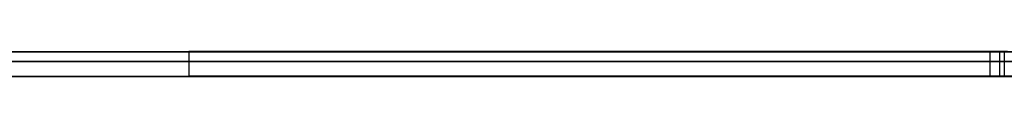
# Model space of a CAD drawing. Extents: x -2.05 to 2.05, y 0 to 2.3.
# Tile 57 of 74: x 1.385717 to 1.405708, y 2.219499 to 2.22. Entities that reach past the tile are written whole.
import ezdxf

# ---------------------------------------------------------------- set-up
doc = ezdxf.new("R2010")
doc.units = 0
doc.layers.get('0').update_dxf_attribs({"linetype": 'CONTINUOUS'})

# ---------------------------------------------------------------- blocks, each defined once
blk = doc.blocks.new('*U1')
at = {"extrusion": (0, 1, 0)}
for p, q in [((1.978, 2.219999, -0.83), (-1.978, 2.219999, -0.83)), ((-1.978, 2.219999, 0.83), (1.978, 2.219999, 0.83)), ((0.708, 2.219999, -0.705), (1.628, 2.219999, -0.705)), ((1.628, 2.219999, -0.405), (0.708, 2.219999, -0.405)), ((1.628, 2.219799, -0.705), (0.708, 2.219799, -0.705)), ((0.708, 2.219799, -0.405), (1.628, 2.219799, -0.405)), ((1.379051, 2.219799, -0.511399), (1.426071, 2.219799, -0.611024)), ((1.428912, 2.219799, -0.590354), (1.382283, 2.219799, -0.491024)), ((1.426071, 2.219499, -0.611024), (1.379051, 2.219499, -0.511399)), ((1.382283, 2.219499, -0.491024), (1.428912, 2.219499, -0.590354))]:
    blk.add_line(p, q, dxfattribs=at)
for p, q in [((1.978, 2.219999, -0.83), (-1.978, 2.219999, -0.83)), ((0.708, 2.219999, -0.705), (1.628, 2.219999, -0.705)), ((1.389151, 2.219999, -0.261003), (1.389151, 2.219499, -0.261003)), ((1.389151, 2.219999, -0.261003), (1.389151, 2.219499, -0.261003)), ((1.405412, 2.219999, -0.30724), (1.405412, 2.219499, -0.30724)), ((1.405412, 2.219999, -0.30724), (1.405412, 2.219499, -0.30724)), ((1.405608, 2.219999, -0.214179), (1.405608, 2.219499, -0.214179)), ((1.405608, 2.219999, -0.214179), (1.405608, 2.219499, -0.214179)), ((1.405706, 2.219999, -0.261003), (1.405706, 2.219499, -0.261003)), ((1.405706, 2.219999, -0.261003), (1.405706, 2.219499, -0.261003)), ((1.628, 2.219799, -0.705), (0.708, 2.219799, -0.705))]:
    blk.add_line(p, q)
at = {"extrusion": (0, 0, -1)}
for p, q in [((-1.978, 2.219999, 0.83), (1.978, 2.219999, 0.83)), ((1.628, 2.219999, -0.405), (0.708, 2.219999, -0.405)), ((0.708, 2.219799, -0.405), (1.628, 2.219799, -0.405))]:
    blk.add_line(p, q, dxfattribs=at)
at = {"extrusion": (0.904334, 0, 0.426825)}
for p, q in [((1.379051, 2.219799, -0.511399), (1.426071, 2.219799, -0.611024)), ((1.426071, 2.219499, -0.611024), (1.379051, 2.219499, -0.511399))]:
    blk.add_line(p, q, dxfattribs=at)
at = {"extrusion": (-0.905223, 0, -0.424937)}
for p, q in [((1.428912, 2.219799, -0.590354), (1.382283, 2.219799, -0.491024)), ((1.382283, 2.219499, -0.491024), (1.428912, 2.219499, -0.590354))]:
    blk.add_line(p, q, dxfattribs=at)
for points in [[(1.38915, 2.22, -0.261003), (1.38915, 2.22, -0.261315), (1.38915, 2.22, -0.261625), (1.38915, 2.22, -0.261935), (1.38916, 2.22, -0.262245), (1.38916, 2.22, -0.262553), (1.38917, 2.22, -0.262861), (1.38917, 2.22, -0.263168), (1.38918, 2.22, -0.263475), (1.38919, 2.22, -0.263781), (1.3892, 2.22, -0.264086), (1.38921, 2.22, -0.26439), (1.38922, 2.22, -0.264694), (1.38923, 2.22, -0.264997), (1.38924, 2.22, -0.265299), (1.38925, 2.22, -0.265601), (1.38927, 2.22, -0.265902), (1.38928, 2.22, -0.266202), (1.3893, 2.22, -0.266501), (1.38932, 2.22, -0.2668), (1.38934, 2.22, -0.267098), (1.38935, 2.22, -0.267395), (1.38937, 2.22, -0.267692), (1.38939, 2.22, -0.267988), (1.38942, 2.22, -0.268283), (1.38944, 2.22, -0.268577), (1.38946, 2.22, -0.268871), (1.38949, 2.22, -0.269164), (1.38951, 2.22, -0.269456), (1.38954, 2.22, -0.269748), (1.38957, 2.22, -0.270039), (1.38959, 2.22, -0.270329), (1.38962, 2.22, -0.270619), (1.38965, 2.22, -0.270907), (1.38968, 2.22, -0.271195), (1.38972, 2.22, -0.271483), (1.38975, 2.22, -0.271769), (1.38978, 2.22, -0.272055), (1.38982, 2.22, -0.272341), (1.38985, 2.22, -0.272625), (1.38989, 2.22, -0.272909), (1.38993, 2.22, -0.273192), (1.38997, 2.22, -0.273475), (1.39, 2.22, -0.273756), (1.39004, 2.22, -0.274037), (1.39009, 2.22, -0.274318), (1.39013, 2.22, -0.274597), (1.39017, 2.22, -0.274876), (1.39021, 2.22, -0.275154), (1.39026, 2.22, -0.275432), (1.39031, 2.22, -0.275708), (1.39035, 2.22, -0.275984), (1.3904, 2.22, -0.27626), (1.39045, 2.22, -0.276534), (1.3905, 2.22, -0.276808), (1.39055, 2.22, -0.277081), (1.3906, 2.22, -0.277354), (1.39065, 2.22, -0.277626), (1.3907, 2.22, -0.277897), (1.39076, 2.22, -0.278167), (1.39081, 2.22, -0.278437), (1.39087, 2.22, -0.278706), (1.39093, 2.22, -0.278974), (1.39098, 2.22, -0.279241), (1.39104, 2.22, -0.279508), (1.3911, 2.22, -0.279774), (1.39116, 2.22, -0.28004), (1.39122, 2.22, -0.280304), (1.39129, 2.22, -0.280568), (1.39135, 2.22, -0.280832), (1.39141, 2.22, -0.281094), (1.39148, 2.22, -0.281356), (1.39154, 2.22, -0.281617), (1.39161, 2.22, -0.281878), (1.39168, 2.22, -0.282137), (1.39175, 2.22, -0.282396), (1.39182, 2.22, -0.282655), (1.39189, 2.22, -0.282912), (1.39196, 2.22, -0.283169), (1.39203, 2.22, -0.283425), (1.39211, 2.22, -0.283681), (1.39218, 2.22, -0.283936), (1.39226, 2.22, -0.28419), (1.39233, 2.22, -0.284443), (1.39241, 2.22, -0.284696), (1.39249, 2.22, -0.284948), (1.39257, 2.22, -0.285199), (1.39265, 2.22, -0.285449), (1.39273, 2.22, -0.285699), (1.39281, 2.22, -0.285948), (1.39289, 2.22, -0.286197), (1.39298, 2.22, -0.286444), (1.39306, 2.22, -0.286691), (1.39315, 2.22, -0.286937), (1.39323, 2.22, -0.287183), (1.39332, 2.22, -0.287428), (1.39341, 2.22, -0.287672), (1.3935, 2.22, -0.287915), (1.39359, 2.22, -0.288158), (1.39368, 2.22, -0.2884), (1.39377, 2.22, -0.288641), (1.39386, 2.22, -0.288881), (1.39395, 2.22, -0.28912), (1.39405, 2.22, -0.289359), (1.39414, 2.22, -0.289596), (1.39424, 2.22, -0.289833), (1.39433, 2.22, -0.29007), (1.39443, 2.22, -0.290305), (1.39453, 2.22, -0.290539), (1.39463, 2.22, -0.290773), (1.39473, 2.22, -0.291006), (1.39483, 2.22, -0.291238), (1.39493, 2.22, -0.29147), (1.39503, 2.22, -0.291701), (1.39513, 2.22, -0.29193), (1.39523, 2.22, -0.292159), (1.39534, 2.22, -0.292388), (1.39544, 2.22, -0.292615), (1.39555, 2.22, -0.292842), (1.39566, 2.22, -0.293068), (1.39576, 2.22, -0.293293), (1.39587, 2.22, -0.293517), (1.39598, 2.22, -0.29374), (1.39609, 2.22, -0.293963), (1.3962, 2.22, -0.294185), (1.39631, 2.22, -0.294406), (1.39642, 2.22, -0.294626), (1.39654, 2.22, -0.294846), (1.39665, 2.22, -0.295064), (1.39676, 2.22, -0.295282), (1.39688, 2.22, -0.295499), (1.397, 2.22, -0.295716), (1.39711, 2.22, -0.295931), (1.39723, 2.22, -0.296146), (1.39735, 2.22, -0.29636), (1.39747, 2.22, -0.296573), (1.39759, 2.22, -0.296785), (1.39771, 2.22, -0.296997), (1.39783, 2.22, -0.297208), (1.39795, 2.22, -0.297418), (1.39808, 2.22, -0.297627), (1.3982, 2.22, -0.297835), (1.39832, 2.22, -0.298043), (1.39845, 2.22, -0.298249), (1.39858, 2.22, -0.298455), (1.3987, 2.22, -0.298661), (1.39883, 2.22, -0.298865), (1.39896, 2.22, -0.299069), (1.39909, 2.22, -0.299271), (1.39922, 2.22, -0.299473), (1.39935, 2.22, -0.299675), (1.39948, 2.22, -0.299875), (1.39962, 2.22, -0.300075), (1.39975, 2.22, -0.300273), (1.39988, 2.22, -0.300471), (1.40002, 2.22, -0.300669), (1.40015, 2.22, -0.300865), (1.40029, 2.22, -0.301061), (1.40043, 2.22, -0.301256), (1.40057, 2.22, -0.30145), (1.40071, 2.22, -0.301643), (1.40085, 2.22, -0.301835), (1.40099, 2.22, -0.302027), (1.40113, 2.22, -0.302218), (1.40127, 2.22, -0.302408), (1.40141, 2.22, -0.302597), (1.40156, 2.22, -0.302786), (1.4017, 2.22, -0.302974), (1.40185, 2.22, -0.30316), (1.40199, 2.22, -0.303347), (1.40214, 2.22, -0.303532), (1.40229, 2.22, -0.303716), (1.40244, 2.22, -0.3039), (1.40259, 2.22, -0.304083), (1.40274, 2.22, -0.304265), (1.40289, 2.22, -0.304446), (1.40304, 2.22, -0.304627), (1.40319, 2.22, -0.304807), (1.40335, 2.22, -0.304986), (1.4035, 2.22, -0.305164), (1.40365, 2.22, -0.305341), (1.40381, 2.22, -0.305518), (1.40397, 2.22, -0.305694), (1.40412, 2.22, -0.305869), (1.40428, 2.22, -0.306043), (1.40444, 2.22, -0.306216), (1.4046, 2.22, -0.306389), (1.40476, 2.22, -0.306561), (1.40492, 2.22, -0.306732), (1.40509, 2.22, -0.306902), (1.40525, 2.22, -0.307071), (1.40541, 2.22, -0.30724)], [(1.40561, 2.22, -0.214179), (1.40545, 2.22, -0.214339), (1.40529, 2.22, -0.2145), (1.40512, 2.22, -0.214663), (1.40497, 2.22, -0.214826), (1.40481, 2.22, -0.21499), (1.40465, 2.22, -0.215155), (1.40449, 2.22, -0.215321), (1.40433, 2.22, -0.215488), (1.40418, 2.22, -0.215656), (1.40402, 2.22, -0.215824), (1.40387, 2.22, -0.215994), (1.40372, 2.22, -0.216164), (1.40356, 2.22, -0.216336), (1.40341, 2.22, -0.216508), (1.40326, 2.22, -0.216682), (1.40311, 2.22, -0.216856), (1.40296, 2.22, -0.217031), (1.40281, 2.22, -0.217207), (1.40266, 2.22, -0.217384), (1.40251, 2.22, -0.217561), (1.40237, 2.22, -0.21774), (1.40222, 2.22, -0.21792), (1.40208, 2.22, -0.2181), (1.40193, 2.22, -0.218282), (1.40179, 2.22, -0.218464), (1.40164, 2.22, -0.218648), (1.4015, 2.22, -0.218832), (1.40136, 2.22, -0.219017), (1.40122, 2.22, -0.219203), (1.40108, 2.22, -0.21939), (1.40094, 2.22, -0.219578), (1.4008, 2.22, -0.219767), (1.40066, 2.22, -0.219956), (1.40053, 2.22, -0.220147), (1.40039, 2.22, -0.220338), (1.40025, 2.22, -0.220531), (1.40012, 2.22, -0.220724), (1.39998, 2.22, -0.220918), (1.39985, 2.22, -0.221114), (1.39972, 2.22, -0.22131), (1.39959, 2.22, -0.221507), (1.39945, 2.22, -0.221705), (1.39932, 2.22, -0.221903), (1.39919, 2.22, -0.222103), (1.39907, 2.22, -0.222304), (1.39894, 2.22, -0.222505), (1.39881, 2.22, -0.222708), (1.39868, 2.22, -0.222911), (1.39856, 2.22, -0.223115), (1.39843, 2.22, -0.223321), (1.39831, 2.22, -0.223527), (1.39818, 2.22, -0.223734), (1.39806, 2.22, -0.223942), (1.39794, 2.22, -0.224151), (1.39781, 2.22, -0.22436), (1.39769, 2.22, -0.224571), (1.39757, 2.22, -0.224783), (1.39745, 2.22, -0.224995), (1.39734, 2.22, -0.225209), (1.39722, 2.22, -0.225423), (1.3971, 2.22, -0.225638), (1.39698, 2.22, -0.225854), (1.39687, 2.22, -0.226071), (1.39675, 2.22, -0.226289), (1.39664, 2.22, -0.226508), (1.39653, 2.22, -0.226728), (1.39641, 2.22, -0.226949), (1.3963, 2.22, -0.22717), (1.39619, 2.22, -0.227393), (1.39608, 2.22, -0.227617), (1.39597, 2.22, -0.227841), (1.39586, 2.22, -0.228066), (1.39575, 2.22, -0.228292), (1.39564, 2.22, -0.22852), (1.39554, 2.22, -0.228748), (1.39543, 2.22, -0.228977), (1.39533, 2.22, -0.229206), (1.39522, 2.22, -0.229437), (1.39512, 2.22, -0.229669), (1.39501, 2.22, -0.229901), (1.39491, 2.22, -0.230135), (1.39481, 2.22, -0.230369), (1.39471, 2.22, -0.230605), (1.39461, 2.22, -0.230841), (1.39451, 2.22, -0.231078), (1.39441, 2.22, -0.231316), (1.39431, 2.22, -0.231555), (1.39422, 2.22, -0.231795), (1.39412, 2.22, -0.232036), (1.39402, 2.22, -0.232278), (1.39393, 2.22, -0.23252), (1.39383, 2.22, -0.232764), (1.39374, 2.22, -0.233008), (1.39365, 2.22, -0.233254), (1.39356, 2.22, -0.2335), (1.39346, 2.22, -0.233747), (1.39337, 2.22, -0.233995), (1.39328, 2.22, -0.234244), (1.3932, 2.22, -0.234494), (1.39311, 2.22, -0.234744), (1.39302, 2.22, -0.234996), (1.39294, 2.22, -0.235248), (1.39285, 2.22, -0.235501), (1.39277, 2.22, -0.235755), (1.39269, 2.22, -0.236009), (1.3926, 2.22, -0.236265), (1.39252, 2.22, -0.236521), (1.39244, 2.22, -0.236778), (1.39236, 2.22, -0.237036), (1.39229, 2.22, -0.237295), (1.39221, 2.22, -0.237554), (1.39213, 2.22, -0.237815), (1.39206, 2.22, -0.238076), (1.39198, 2.22, -0.238338), (1.39191, 2.22, -0.238601), (1.39184, 2.22, -0.238865), (1.39177, 2.22, -0.23913), (1.3917, 2.22, -0.239395), (1.39163, 2.22, -0.239661), (1.39156, 2.22, -0.239928), (1.39149, 2.22, -0.240196), (1.39143, 2.22, -0.240465), (1.39136, 2.22, -0.240734), (1.3913, 2.22, -0.241005), (1.39123, 2.22, -0.241276), (1.39117, 2.22, -0.241548), (1.39111, 2.22, -0.241821), (1.39105, 2.22, -0.242094), (1.39099, 2.22, -0.242369), (1.39093, 2.22, -0.242644), (1.39087, 2.22, -0.24292), (1.39081, 2.22, -0.243197), (1.39076, 2.22, -0.243475), (1.3907, 2.22, -0.243754), (1.39065, 2.22, -0.244033), (1.3906, 2.22, -0.244314), (1.39054, 2.22, -0.244595), (1.39049, 2.22, -0.244877), (1.39044, 2.22, -0.245159), (1.39039, 2.22, -0.245443), (1.39035, 2.22, -0.245727), (1.3903, 2.22, -0.246013), (1.39025, 2.22, -0.246299), (1.39021, 2.22, -0.246586), (1.39016, 2.22, -0.246873), (1.39012, 2.22, -0.247162), (1.39008, 2.22, -0.247451), (1.39003, 2.22, -0.247742), (1.38999, 2.22, -0.248033), (1.38995, 2.22, -0.248324), (1.38992, 2.22, -0.248617), (1.38988, 2.22, -0.248911), (1.38984, 2.22, -0.249205), (1.38981, 2.22, -0.2495), (1.38977, 2.22, -0.249796), (1.38974, 2.22, -0.250093), (1.3897, 2.22, -0.250391), (1.38967, 2.22, -0.250689), (1.38964, 2.22, -0.250988), (1.38961, 2.22, -0.251289), (1.38958, 2.22, -0.25159), (1.38955, 2.22, -0.251891), (1.38953, 2.22, -0.252194), (1.3895, 2.22, -0.252497), (1.38947, 2.22, -0.252802), (1.38945, 2.22, -0.253107), (1.38943, 2.22, -0.253413), (1.3894, 2.22, -0.253719), (1.38938, 2.22, -0.254027), (1.38936, 2.22, -0.254335), (1.38934, 2.22, -0.254645), (1.38932, 2.22, -0.254955), (1.38931, 2.22, -0.255266), (1.38929, 2.22, -0.255577), (1.38927, 2.22, -0.25589), (1.38926, 2.22, -0.256203), (1.38924, 2.22, -0.256517), (1.38923, 2.22, -0.256832), (1.38922, 2.22, -0.257148), (1.38921, 2.22, -0.257465), (1.3892, 2.22, -0.257783), (1.38919, 2.22, -0.258101), (1.38918, 2.22, -0.25842), (1.38917, 2.22, -0.25874), (1.38917, 2.22, -0.259061), (1.38916, 2.22, -0.259382), (1.38916, 2.22, -0.259705), (1.38915, 2.22, -0.260028), (1.38915, 2.22, -0.260352), (1.38915, 2.22, -0.260677), (1.38915, 2.22, -0.261003)], [(1.40561, 2.22, -0.214179), (1.40545, 2.22, -0.214339), (1.40529, 2.22, -0.2145), (1.40512, 2.22, -0.214663), (1.40497, 2.22, -0.214826), (1.40481, 2.22, -0.21499), (1.40465, 2.22, -0.215155), (1.40449, 2.22, -0.215321), (1.40433, 2.22, -0.215488), (1.40418, 2.22, -0.215656), (1.40402, 2.22, -0.215824), (1.40387, 2.22, -0.215994), (1.40372, 2.22, -0.216164), (1.40356, 2.22, -0.216336), (1.40341, 2.22, -0.216508), (1.40326, 2.22, -0.216682), (1.40311, 2.22, -0.216856), (1.40296, 2.22, -0.217031), (1.40281, 2.22, -0.217207), (1.40266, 2.22, -0.217384), (1.40251, 2.22, -0.217561), (1.40237, 2.22, -0.21774), (1.40222, 2.22, -0.21792), (1.40208, 2.22, -0.2181), (1.40193, 2.22, -0.218282), (1.40179, 2.22, -0.218464), (1.40164, 2.22, -0.218648), (1.4015, 2.22, -0.218832), (1.40136, 2.22, -0.219017), (1.40122, 2.22, -0.219203), (1.40108, 2.22, -0.21939), (1.40094, 2.22, -0.219578), (1.4008, 2.22, -0.219767), (1.40066, 2.22, -0.219956), (1.40053, 2.22, -0.220147), (1.40039, 2.22, -0.220338), (1.40025, 2.22, -0.220531), (1.40012, 2.22, -0.220724), (1.39998, 2.22, -0.220918), (1.39985, 2.22, -0.221114), (1.39972, 2.22, -0.22131), (1.39959, 2.22, -0.221507), (1.39945, 2.22, -0.221705), (1.39932, 2.22, -0.221903), (1.39919, 2.22, -0.222103), (1.39907, 2.22, -0.222304), (1.39894, 2.22, -0.222505), (1.39881, 2.22, -0.222708), (1.39868, 2.22, -0.222911), (1.39856, 2.22, -0.223115), (1.39843, 2.22, -0.223321), (1.39831, 2.22, -0.223527), (1.39818, 2.22, -0.223734), (1.39806, 2.22, -0.223942), (1.39794, 2.22, -0.224151), (1.39781, 2.22, -0.22436), (1.39769, 2.22, -0.224571), (1.39757, 2.22, -0.224783), (1.39745, 2.22, -0.224995), (1.39734, 2.22, -0.225209), (1.39722, 2.22, -0.225423), (1.3971, 2.22, -0.225638), (1.39698, 2.22, -0.225854), (1.39687, 2.22, -0.226071), (1.39675, 2.22, -0.226289), (1.39664, 2.22, -0.226508), (1.39653, 2.22, -0.226728), (1.39641, 2.22, -0.226949), (1.3963, 2.22, -0.22717), (1.39619, 2.22, -0.227393), (1.39608, 2.22, -0.227617), (1.39597, 2.22, -0.227841), (1.39586, 2.22, -0.228066), (1.39575, 2.22, -0.228292), (1.39564, 2.22, -0.22852), (1.39554, 2.22, -0.228748), (1.39543, 2.22, -0.228977), (1.39533, 2.22, -0.229206), (1.39522, 2.22, -0.229437), (1.39512, 2.22, -0.229669), (1.39501, 2.22, -0.229901), (1.39491, 2.22, -0.230135), (1.39481, 2.22, -0.230369), (1.39471, 2.22, -0.230605), (1.39461, 2.22, -0.230841), (1.39451, 2.22, -0.231078), (1.39441, 2.22, -0.231316), (1.39431, 2.22, -0.231555), (1.39422, 2.22, -0.231795), (1.39412, 2.22, -0.232036), (1.39402, 2.22, -0.232278), (1.39393, 2.22, -0.23252), (1.39383, 2.22, -0.232764), (1.39374, 2.22, -0.233008), (1.39365, 2.22, -0.233254), (1.39356, 2.22, -0.2335), (1.39346, 2.22, -0.233747), (1.39337, 2.22, -0.233995), (1.39328, 2.22, -0.234244), (1.3932, 2.22, -0.234494), (1.39311, 2.22, -0.234744), (1.39302, 2.22, -0.234996), (1.39294, 2.22, -0.235248), (1.39285, 2.22, -0.235501), (1.39277, 2.22, -0.235755), (1.39269, 2.22, -0.236009), (1.3926, 2.22, -0.236265), (1.39252, 2.22, -0.236521), (1.39244, 2.22, -0.236778), (1.39236, 2.22, -0.237036), (1.39229, 2.22, -0.237295), (1.39221, 2.22, -0.237554), (1.39213, 2.22, -0.237815), (1.39206, 2.22, -0.238076), (1.39198, 2.22, -0.238338), (1.39191, 2.22, -0.238601), (1.39184, 2.22, -0.238865), (1.39177, 2.22, -0.23913), (1.3917, 2.22, -0.239395), (1.39163, 2.22, -0.239661), (1.39156, 2.22, -0.239928), (1.39149, 2.22, -0.240196), (1.39143, 2.22, -0.240465), (1.39136, 2.22, -0.240734), (1.3913, 2.22, -0.241005), (1.39123, 2.22, -0.241276), (1.39117, 2.22, -0.241548), (1.39111, 2.22, -0.241821), (1.39105, 2.22, -0.242094), (1.39099, 2.22, -0.242369), (1.39093, 2.22, -0.242644), (1.39087, 2.22, -0.24292), (1.39081, 2.22, -0.243197), (1.39076, 2.22, -0.243475), (1.3907, 2.22, -0.243754), (1.39065, 2.22, -0.244033), (1.3906, 2.22, -0.244314), (1.39054, 2.22, -0.244595), (1.39049, 2.22, -0.244877), (1.39044, 2.22, -0.245159), (1.39039, 2.22, -0.245443), (1.39035, 2.22, -0.245727), (1.3903, 2.22, -0.246013), (1.39025, 2.22, -0.246299), (1.39021, 2.22, -0.246586), (1.39016, 2.22, -0.246873), (1.39012, 2.22, -0.247162), (1.39008, 2.22, -0.247451), (1.39003, 2.22, -0.247742), (1.38999, 2.22, -0.248033), (1.38995, 2.22, -0.248324), (1.38992, 2.22, -0.248617), (1.38988, 2.22, -0.248911), (1.38984, 2.22, -0.249205), (1.38981, 2.22, -0.2495), (1.38977, 2.22, -0.249796), (1.38974, 2.22, -0.250093), (1.3897, 2.22, -0.250391), (1.38967, 2.22, -0.250689), (1.38964, 2.22, -0.250988), (1.38961, 2.22, -0.251289), (1.38958, 2.22, -0.25159), (1.38955, 2.22, -0.251891), (1.38953, 2.22, -0.252194), (1.3895, 2.22, -0.252497), (1.38947, 2.22, -0.252802), (1.38945, 2.22, -0.253107), (1.38943, 2.22, -0.253413), (1.3894, 2.22, -0.253719), (1.38938, 2.22, -0.254027), (1.38936, 2.22, -0.254335), (1.38934, 2.22, -0.254645), (1.38932, 2.22, -0.254955), (1.38931, 2.22, -0.255266), (1.38929, 2.22, -0.255577), (1.38927, 2.22, -0.25589), (1.38926, 2.22, -0.256203), (1.38924, 2.22, -0.256517), (1.38923, 2.22, -0.256832), (1.38922, 2.22, -0.257148), (1.38921, 2.22, -0.257465), (1.3892, 2.22, -0.257783), (1.38919, 2.22, -0.258101), (1.38918, 2.22, -0.25842), (1.38917, 2.22, -0.25874), (1.38917, 2.22, -0.259061), (1.38916, 2.22, -0.259382), (1.38916, 2.22, -0.259705), (1.38915, 2.22, -0.260028), (1.38915, 2.22, -0.260352), (1.38915, 2.22, -0.260677), (1.38915, 2.22, -0.261003)], [(1.38915, 2.22, -0.261003), (1.38915, 2.22, -0.261315), (1.38915, 2.22, -0.261625), (1.38915, 2.22, -0.261935), (1.38916, 2.22, -0.262245), (1.38916, 2.22, -0.262553), (1.38917, 2.22, -0.262861), (1.38917, 2.22, -0.263168), (1.38918, 2.22, -0.263475), (1.38919, 2.22, -0.263781), (1.3892, 2.22, -0.264086), (1.38921, 2.22, -0.26439), (1.38922, 2.22, -0.264694), (1.38923, 2.22, -0.264997), (1.38924, 2.22, -0.265299), (1.38925, 2.22, -0.265601), (1.38927, 2.22, -0.265902), (1.38928, 2.22, -0.266202), (1.3893, 2.22, -0.266501), (1.38932, 2.22, -0.2668), (1.38934, 2.22, -0.267098), (1.38935, 2.22, -0.267395), (1.38937, 2.22, -0.267692), (1.38939, 2.22, -0.267988), (1.38942, 2.22, -0.268283), (1.38944, 2.22, -0.268577), (1.38946, 2.22, -0.268871), (1.38949, 2.22, -0.269164), (1.38951, 2.22, -0.269456), (1.38954, 2.22, -0.269748), (1.38957, 2.22, -0.270039), (1.38959, 2.22, -0.270329), (1.38962, 2.22, -0.270619), (1.38965, 2.22, -0.270907), (1.38968, 2.22, -0.271195), (1.38972, 2.22, -0.271483), (1.38975, 2.22, -0.271769), (1.38978, 2.22, -0.272055), (1.38982, 2.22, -0.272341), (1.38985, 2.22, -0.272625), (1.38989, 2.22, -0.272909), (1.38993, 2.22, -0.273192), (1.38997, 2.22, -0.273475), (1.39, 2.22, -0.273756), (1.39004, 2.22, -0.274037), (1.39009, 2.22, -0.274318), (1.39013, 2.22, -0.274597), (1.39017, 2.22, -0.274876), (1.39021, 2.22, -0.275154), (1.39026, 2.22, -0.275432), (1.39031, 2.22, -0.275708), (1.39035, 2.22, -0.275984), (1.3904, 2.22, -0.27626), (1.39045, 2.22, -0.276534), (1.3905, 2.22, -0.276808), (1.39055, 2.22, -0.277081), (1.3906, 2.22, -0.277354), (1.39065, 2.22, -0.277626), (1.3907, 2.22, -0.277897), (1.39076, 2.22, -0.278167), (1.39081, 2.22, -0.278437), (1.39087, 2.22, -0.278706), (1.39093, 2.22, -0.278974), (1.39098, 2.22, -0.279241), (1.39104, 2.22, -0.279508), (1.3911, 2.22, -0.279774), (1.39116, 2.22, -0.28004), (1.39122, 2.22, -0.280304), (1.39129, 2.22, -0.280568), (1.39135, 2.22, -0.280832), (1.39141, 2.22, -0.281094), (1.39148, 2.22, -0.281356), (1.39154, 2.22, -0.281617), (1.39161, 2.22, -0.281878), (1.39168, 2.22, -0.282137), (1.39175, 2.22, -0.282396), (1.39182, 2.22, -0.282655), (1.39189, 2.22, -0.282912), (1.39196, 2.22, -0.283169), (1.39203, 2.22, -0.283425), (1.39211, 2.22, -0.283681), (1.39218, 2.22, -0.283936), (1.39226, 2.22, -0.28419), (1.39233, 2.22, -0.284443), (1.39241, 2.22, -0.284696), (1.39249, 2.22, -0.284948), (1.39257, 2.22, -0.285199), (1.39265, 2.22, -0.285449), (1.39273, 2.22, -0.285699), (1.39281, 2.22, -0.285948), (1.39289, 2.22, -0.286197), (1.39298, 2.22, -0.286444), (1.39306, 2.22, -0.286691), (1.39315, 2.22, -0.286937), (1.39323, 2.22, -0.287183), (1.39332, 2.22, -0.287428), (1.39341, 2.22, -0.287672), (1.3935, 2.22, -0.287915), (1.39359, 2.22, -0.288158), (1.39368, 2.22, -0.2884), (1.39377, 2.22, -0.288641), (1.39386, 2.22, -0.288881), (1.39395, 2.22, -0.28912), (1.39405, 2.22, -0.289359), (1.39414, 2.22, -0.289596), (1.39424, 2.22, -0.289833), (1.39433, 2.22, -0.29007), (1.39443, 2.22, -0.290305), (1.39453, 2.22, -0.290539), (1.39463, 2.22, -0.290773), (1.39473, 2.22, -0.291006), (1.39483, 2.22, -0.291238), (1.39493, 2.22, -0.29147), (1.39503, 2.22, -0.291701), (1.39513, 2.22, -0.29193), (1.39523, 2.22, -0.292159), (1.39534, 2.22, -0.292388), (1.39544, 2.22, -0.292615), (1.39555, 2.22, -0.292842), (1.39566, 2.22, -0.293068), (1.39576, 2.22, -0.293293), (1.39587, 2.22, -0.293517), (1.39598, 2.22, -0.29374), (1.39609, 2.22, -0.293963), (1.3962, 2.22, -0.294185), (1.39631, 2.22, -0.294406), (1.39642, 2.22, -0.294626), (1.39654, 2.22, -0.294846), (1.39665, 2.22, -0.295064), (1.39676, 2.22, -0.295282), (1.39688, 2.22, -0.295499), (1.397, 2.22, -0.295716), (1.39711, 2.22, -0.295931), (1.39723, 2.22, -0.296146), (1.39735, 2.22, -0.29636), (1.39747, 2.22, -0.296573), (1.39759, 2.22, -0.296785), (1.39771, 2.22, -0.296997), (1.39783, 2.22, -0.297208), (1.39795, 2.22, -0.297418), (1.39808, 2.22, -0.297627), (1.3982, 2.22, -0.297835), (1.39832, 2.22, -0.298043), (1.39845, 2.22, -0.298249), (1.39858, 2.22, -0.298455), (1.3987, 2.22, -0.298661), (1.39883, 2.22, -0.298865), (1.39896, 2.22, -0.299069), (1.39909, 2.22, -0.299271), (1.39922, 2.22, -0.299473), (1.39935, 2.22, -0.299675), (1.39948, 2.22, -0.299875), (1.39962, 2.22, -0.300075), (1.39975, 2.22, -0.300273), (1.39988, 2.22, -0.300471), (1.40002, 2.22, -0.300669), (1.40015, 2.22, -0.300865), (1.40029, 2.22, -0.301061), (1.40043, 2.22, -0.301256), (1.40057, 2.22, -0.30145), (1.40071, 2.22, -0.301643), (1.40085, 2.22, -0.301835), (1.40099, 2.22, -0.302027), (1.40113, 2.22, -0.302218), (1.40127, 2.22, -0.302408), (1.40141, 2.22, -0.302597), (1.40156, 2.22, -0.302786), (1.4017, 2.22, -0.302974), (1.40185, 2.22, -0.30316), (1.40199, 2.22, -0.303347), (1.40214, 2.22, -0.303532), (1.40229, 2.22, -0.303716), (1.40244, 2.22, -0.3039), (1.40259, 2.22, -0.304083), (1.40274, 2.22, -0.304265), (1.40289, 2.22, -0.304446), (1.40304, 2.22, -0.304627), (1.40319, 2.22, -0.304807), (1.40335, 2.22, -0.304986), (1.4035, 2.22, -0.305164), (1.40365, 2.22, -0.305341), (1.40381, 2.22, -0.305518), (1.40397, 2.22, -0.305694), (1.40412, 2.22, -0.305869), (1.40428, 2.22, -0.306043), (1.40444, 2.22, -0.306216), (1.4046, 2.22, -0.306389), (1.40476, 2.22, -0.306561), (1.40492, 2.22, -0.306732), (1.40509, 2.22, -0.306902), (1.40525, 2.22, -0.307071), (1.40541, 2.22, -0.30724)], [(1.40541, 2.22, -0.30724), (1.40557, 2.22, -0.307403), (1.40573, 2.22, -0.307566)], [(1.40541, 2.22, -0.30724), (1.40557, 2.22, -0.307403), (1.40573, 2.22, -0.307566)], [(1.40577, 2.22, -0.214015), (1.40561, 2.22, -0.214179)], [(1.40577, 2.22, -0.214015), (1.40561, 2.22, -0.214179)], [(1.40541, 2.2195, -0.30724), (1.40517, 2.2195, -0.306986), (1.40492, 2.2195, -0.30673), (1.40468, 2.2195, -0.306473), (1.40444, 2.2195, -0.306213), (1.4042, 2.2195, -0.305952), (1.40396, 2.2195, -0.305689), (1.40373, 2.2195, -0.305425), (1.40349, 2.2195, -0.305158), (1.40326, 2.2195, -0.30489), (1.40303, 2.2195, -0.30462), (1.40281, 2.2195, -0.304348), (1.40258, 2.2195, -0.304074), (1.40236, 2.2195, -0.303799), (1.40213, 2.2195, -0.303522), (1.40191, 2.2195, -0.303243), (1.40169, 2.2195, -0.302962), (1.40148, 2.2195, -0.302679), (1.40126, 2.2195, -0.302395), (1.40105, 2.2195, -0.302108), (1.40083, 2.2195, -0.30182), (1.40062, 2.2195, -0.30153), (1.40042, 2.2195, -0.301239), (1.40021, 2.2195, -0.300945), (1.40001, 2.2195, -0.30065), (1.3998, 2.2195, -0.300353), (1.3996, 2.2195, -0.300054), (1.3994, 2.2195, -0.299754), (1.39921, 2.2195, -0.299451), (1.39901, 2.2195, -0.299147), (1.39882, 2.2195, -0.298841), (1.39862, 2.2195, -0.298533), (1.39843, 2.2195, -0.298223), (1.39825, 2.2195, -0.297912), (1.39806, 2.2195, -0.297599), (1.39787, 2.2195, -0.297284), (1.39769, 2.2195, -0.296967), (1.39751, 2.2195, -0.296648), (1.39733, 2.2195, -0.296328), (1.39715, 2.2195, -0.296006), (1.39698, 2.2195, -0.295682), (1.3968, 2.2195, -0.295356), (1.39663, 2.2195, -0.295028), (1.39646, 2.2195, -0.294699), (1.39629, 2.2195, -0.294368), (1.39612, 2.2195, -0.294035), (1.39596, 2.2195, -0.2937), (1.3958, 2.2195, -0.293363), (1.39564, 2.2195, -0.293025), (1.39548, 2.2195, -0.292685), (1.39532, 2.2195, -0.292343), (1.39516, 2.2195, -0.291999), (1.39501, 2.2195, -0.291653), (1.39486, 2.2195, -0.291306), (1.3947, 2.2195, -0.290957), (1.39456, 2.2195, -0.290606), (1.39441, 2.2195, -0.290253), (1.39426, 2.2195, -0.289899), (1.39412, 2.2195, -0.289542), (1.39398, 2.2195, -0.289184), (1.39384, 2.2195, -0.288824), (1.3937, 2.2195, -0.288462), (1.39356, 2.2195, -0.288099), (1.39343, 2.2195, -0.287733), (1.3933, 2.2195, -0.287366), (1.39317, 2.2195, -0.286997), (1.39304, 2.2195, -0.286627), (1.39291, 2.2195, -0.286255), (1.39279, 2.2195, -0.285882), (1.39266, 2.2195, -0.285506), (1.39254, 2.2195, -0.28513), (1.39243, 2.2195, -0.284751), (1.39231, 2.2195, -0.284371), (1.3922, 2.2195, -0.28399), (1.39209, 2.2195, -0.283606), (1.39198, 2.2195, -0.283222), (1.39187, 2.2195, -0.282835), (1.39176, 2.2195, -0.282447), (1.39166, 2.2195, -0.282058), (1.39156, 2.2195, -0.281666), (1.39146, 2.2195, -0.281274), (1.39136, 2.2195, -0.280879), (1.39127, 2.2195, -0.280483), (1.39117, 2.2195, -0.280086), (1.39108, 2.2195, -0.279686), (1.39099, 2.2195, -0.279286), (1.39091, 2.2195, -0.278883), (1.39082, 2.2195, -0.278479), (1.39074, 2.2195, -0.278073), (1.39066, 2.2195, -0.277666), (1.39058, 2.2195, -0.277257), (1.3905, 2.2195, -0.276847), (1.39043, 2.2195, -0.276435), (1.39036, 2.2195, -0.276021), (1.39029, 2.2195, -0.275606), (1.39022, 2.2195, -0.275189), (1.39015, 2.2195, -0.274771), (1.39009, 2.2195, -0.274351), (1.39003, 2.2195, -0.273929), (1.38997, 2.2195, -0.273506), (1.38991, 2.2195, -0.273081), (1.38986, 2.2195, -0.272654), (1.3898, 2.2195, -0.272226), (1.38975, 2.2195, -0.271797), (1.3897, 2.2195, -0.271365), (1.38966, 2.2195, -0.270932), (1.38961, 2.2195, -0.270498), (1.38957, 2.2195, -0.270062), (1.38953, 2.2195, -0.269624), (1.38949, 2.2195, -0.269185), (1.38945, 2.2195, -0.268744), (1.38942, 2.2195, -0.268301), (1.38939, 2.2195, -0.267857), (1.38936, 2.2195, -0.267411), (1.38933, 2.2195, -0.266964), (1.3893, 2.2195, -0.266515), (1.38928, 2.2195, -0.266065), (1.38926, 2.2195, -0.265613), (1.38924, 2.2195, -0.265159), (1.38922, 2.2195, -0.264703), (1.3892, 2.2195, -0.264247), (1.38919, 2.2195, -0.263788), (1.38918, 2.2195, -0.263328), (1.38917, 2.2195, -0.262866), (1.38916, 2.2195, -0.262403), (1.38915, 2.2195, -0.261938), (1.38915, 2.2195, -0.261471), (1.38915, 2.2195, -0.261003)], [(1.38915, 2.2195, -0.261003), (1.38915, 2.2195, -0.260513), (1.38915, 2.2195, -0.260026), (1.38916, 2.2195, -0.25954), (1.38917, 2.2195, -0.259056), (1.38918, 2.2195, -0.258574), (1.38919, 2.2195, -0.258093), (1.3892, 2.2195, -0.257615), (1.38922, 2.2195, -0.257138), (1.38924, 2.2195, -0.256664), (1.38926, 2.2195, -0.256191), (1.38928, 2.2195, -0.25572), (1.38931, 2.2195, -0.255251), (1.38933, 2.2195, -0.254784), (1.38936, 2.2195, -0.254318), (1.38939, 2.2195, -0.253855), (1.38943, 2.2195, -0.253393), (1.38946, 2.2195, -0.252934), (1.3895, 2.2195, -0.252476), (1.38954, 2.2195, -0.25202), (1.38958, 2.2195, -0.251566), (1.38963, 2.2195, -0.251114), (1.38967, 2.2195, -0.250663), (1.38972, 2.2195, -0.250215), (1.38977, 2.2195, -0.249768), (1.38983, 2.2195, -0.249323), (1.38988, 2.2195, -0.248881), (1.38994, 2.2195, -0.24844), (1.39, 2.2195, -0.248), (1.39006, 2.2195, -0.247563), (1.39012, 2.2195, -0.247128), (1.39019, 2.2195, -0.246694), (1.39026, 2.2195, -0.246263), (1.39033, 2.2195, -0.245833), (1.3904, 2.2195, -0.245405), (1.39047, 2.2195, -0.244979), (1.39055, 2.2195, -0.244555), (1.39063, 2.2195, -0.244132), (1.39071, 2.2195, -0.243712), (1.39079, 2.2195, -0.243294), (1.39088, 2.2195, -0.242877), (1.39097, 2.2195, -0.242462), (1.39106, 2.2195, -0.242049), (1.39115, 2.2195, -0.241638), (1.39124, 2.2195, -0.241229), (1.39134, 2.2195, -0.240822), (1.39144, 2.2195, -0.240416), (1.39154, 2.2195, -0.240012), (1.39164, 2.2195, -0.239611), (1.39175, 2.2195, -0.239211), (1.39185, 2.2195, -0.238813), (1.39196, 2.2195, -0.238417), (1.39207, 2.2195, -0.238023), (1.39219, 2.2195, -0.23763), (1.3923, 2.2195, -0.23724), (1.39242, 2.2195, -0.236851), (1.39254, 2.2195, -0.236464), (1.39266, 2.2195, -0.23608), (1.39279, 2.2195, -0.235697), (1.39291, 2.2195, -0.235315), (1.39304, 2.2195, -0.234936), (1.39317, 2.2195, -0.234559), (1.39331, 2.2195, -0.234183), (1.39344, 2.2195, -0.23381), (1.39358, 2.2195, -0.233438), (1.39372, 2.2195, -0.233068), (1.39386, 2.2195, -0.2327), (1.394, 2.2195, -0.232335), (1.39414, 2.2195, -0.231971), (1.39429, 2.2195, -0.23161), (1.39444, 2.2195, -0.23125), (1.39459, 2.2195, -0.230893), (1.39474, 2.2195, -0.230538), (1.39489, 2.2195, -0.230185), (1.39504, 2.2195, -0.229834), (1.3952, 2.2195, -0.229484), (1.39536, 2.2195, -0.229137), (1.39552, 2.2195, -0.228793), (1.39568, 2.2195, -0.22845), (1.39584, 2.2195, -0.228109), (1.396, 2.2195, -0.22777), (1.39617, 2.2195, -0.227433), (1.39634, 2.2195, -0.227099), (1.39651, 2.2195, -0.226766), (1.39668, 2.2195, -0.226436), (1.39685, 2.2195, -0.226107), (1.39702, 2.2195, -0.225781), (1.3972, 2.2195, -0.225457), (1.39738, 2.2195, -0.225135), (1.39756, 2.2195, -0.224814), (1.39774, 2.2195, -0.224496), (1.39792, 2.2195, -0.22418), (1.3981, 2.2195, -0.223866), (1.39829, 2.2195, -0.223554), (1.39848, 2.2195, -0.223245), (1.39867, 2.2195, -0.222937), (1.39886, 2.2195, -0.222631), (1.39905, 2.2195, -0.222327), (1.39924, 2.2195, -0.222026), (1.39944, 2.2195, -0.221726), (1.39964, 2.2195, -0.221429), (1.39984, 2.2195, -0.221134), (1.40004, 2.2195, -0.22084), (1.40024, 2.2195, -0.220549), (1.40045, 2.2195, -0.22026), (1.40065, 2.2195, -0.219973), (1.40086, 2.2195, -0.219688), (1.40107, 2.2195, -0.219405), (1.40128, 2.2195, -0.219124), (1.40149, 2.2195, -0.218845), (1.40171, 2.2195, -0.218568), (1.40192, 2.2195, -0.218293), (1.40214, 2.2195, -0.218021), (1.40236, 2.2195, -0.21775), (1.40258, 2.2195, -0.217482), (1.4028, 2.2195, -0.217215), (1.40303, 2.2195, -0.216951), (1.40325, 2.2195, -0.216688), (1.40348, 2.2195, -0.216428), (1.40371, 2.2195, -0.21617), (1.40394, 2.2195, -0.215914), (1.40418, 2.2195, -0.21566), (1.40441, 2.2195, -0.215408), (1.40465, 2.2195, -0.215158), (1.40488, 2.2195, -0.21491), (1.40512, 2.2195, -0.214664), (1.40536, 2.2195, -0.21442), (1.40561, 2.2195, -0.214179)], [(1.38915, 2.2195, -0.261003), (1.38915, 2.2195, -0.260513), (1.38915, 2.2195, -0.260026), (1.38916, 2.2195, -0.25954), (1.38917, 2.2195, -0.259056), (1.38918, 2.2195, -0.258574), (1.38919, 2.2195, -0.258093), (1.3892, 2.2195, -0.257615), (1.38922, 2.2195, -0.257138), (1.38924, 2.2195, -0.256664), (1.38926, 2.2195, -0.256191), (1.38928, 2.2195, -0.25572), (1.38931, 2.2195, -0.255251), (1.38933, 2.2195, -0.254784), (1.38936, 2.2195, -0.254318), (1.38939, 2.2195, -0.253855), (1.38943, 2.2195, -0.253393), (1.38946, 2.2195, -0.252934), (1.3895, 2.2195, -0.252476), (1.38954, 2.2195, -0.25202), (1.38958, 2.2195, -0.251566), (1.38963, 2.2195, -0.251114), (1.38967, 2.2195, -0.250663), (1.38972, 2.2195, -0.250215), (1.38977, 2.2195, -0.249768), (1.38983, 2.2195, -0.249323), (1.38988, 2.2195, -0.248881), (1.38994, 2.2195, -0.24844), (1.39, 2.2195, -0.248), (1.39006, 2.2195, -0.247563), (1.39012, 2.2195, -0.247128), (1.39019, 2.2195, -0.246694), (1.39026, 2.2195, -0.246263), (1.39033, 2.2195, -0.245833), (1.3904, 2.2195, -0.245405), (1.39047, 2.2195, -0.244979), (1.39055, 2.2195, -0.244555), (1.39063, 2.2195, -0.244132), (1.39071, 2.2195, -0.243712), (1.39079, 2.2195, -0.243294), (1.39088, 2.2195, -0.242877), (1.39097, 2.2195, -0.242462), (1.39106, 2.2195, -0.242049), (1.39115, 2.2195, -0.241638), (1.39124, 2.2195, -0.241229), (1.39134, 2.2195, -0.240822), (1.39144, 2.2195, -0.240416), (1.39154, 2.2195, -0.240012), (1.39164, 2.2195, -0.239611), (1.39175, 2.2195, -0.239211), (1.39185, 2.2195, -0.238813), (1.39196, 2.2195, -0.238417), (1.39207, 2.2195, -0.238023), (1.39219, 2.2195, -0.23763), (1.3923, 2.2195, -0.23724), (1.39242, 2.2195, -0.236851), (1.39254, 2.2195, -0.236464), (1.39266, 2.2195, -0.23608), (1.39279, 2.2195, -0.235697), (1.39291, 2.2195, -0.235315), (1.39304, 2.2195, -0.234936), (1.39317, 2.2195, -0.234559), (1.39331, 2.2195, -0.234183), (1.39344, 2.2195, -0.23381), (1.39358, 2.2195, -0.233438), (1.39372, 2.2195, -0.233068), (1.39386, 2.2195, -0.2327), (1.394, 2.2195, -0.232335), (1.39414, 2.2195, -0.231971), (1.39429, 2.2195, -0.23161), (1.39444, 2.2195, -0.23125), (1.39459, 2.2195, -0.230893), (1.39474, 2.2195, -0.230538), (1.39489, 2.2195, -0.230185), (1.39504, 2.2195, -0.229834), (1.3952, 2.2195, -0.229484), (1.39536, 2.2195, -0.229137), (1.39552, 2.2195, -0.228793), (1.39568, 2.2195, -0.22845), (1.39584, 2.2195, -0.228109), (1.396, 2.2195, -0.22777), (1.39617, 2.2195, -0.227433), (1.39634, 2.2195, -0.227099), (1.39651, 2.2195, -0.226766), (1.39668, 2.2195, -0.226436), (1.39685, 2.2195, -0.226107), (1.39702, 2.2195, -0.225781), (1.3972, 2.2195, -0.225457), (1.39738, 2.2195, -0.225135), (1.39756, 2.2195, -0.224814), (1.39774, 2.2195, -0.224496), (1.39792, 2.2195, -0.22418), (1.3981, 2.2195, -0.223866), (1.39829, 2.2195, -0.223554), (1.39848, 2.2195, -0.223245), (1.39867, 2.2195, -0.222937), (1.39886, 2.2195, -0.222631), (1.39905, 2.2195, -0.222327), (1.39924, 2.2195, -0.222026), (1.39944, 2.2195, -0.221726), (1.39964, 2.2195, -0.221429), (1.39984, 2.2195, -0.221134), (1.40004, 2.2195, -0.22084), (1.40024, 2.2195, -0.220549), (1.40045, 2.2195, -0.22026), (1.40065, 2.2195, -0.219973), (1.40086, 2.2195, -0.219688), (1.40107, 2.2195, -0.219405), (1.40128, 2.2195, -0.219124), (1.40149, 2.2195, -0.218845), (1.40171, 2.2195, -0.218568), (1.40192, 2.2195, -0.218293), (1.40214, 2.2195, -0.218021), (1.40236, 2.2195, -0.21775), (1.40258, 2.2195, -0.217482), (1.4028, 2.2195, -0.217215), (1.40303, 2.2195, -0.216951), (1.40325, 2.2195, -0.216688), (1.40348, 2.2195, -0.216428), (1.40371, 2.2195, -0.21617), (1.40394, 2.2195, -0.215914), (1.40418, 2.2195, -0.21566), (1.40441, 2.2195, -0.215408), (1.40465, 2.2195, -0.215158), (1.40488, 2.2195, -0.21491), (1.40512, 2.2195, -0.214664), (1.40536, 2.2195, -0.21442), (1.40561, 2.2195, -0.214179)], [(1.40541, 2.2195, -0.30724), (1.40517, 2.2195, -0.306986), (1.40492, 2.2195, -0.30673), (1.40468, 2.2195, -0.306473), (1.40444, 2.2195, -0.306213), (1.4042, 2.2195, -0.305952), (1.40396, 2.2195, -0.305689), (1.40373, 2.2195, -0.305425), (1.40349, 2.2195, -0.305158), (1.40326, 2.2195, -0.30489), (1.40303, 2.2195, -0.30462), (1.40281, 2.2195, -0.304348), (1.40258, 2.2195, -0.304074), (1.40236, 2.2195, -0.303799), (1.40213, 2.2195, -0.303522), (1.40191, 2.2195, -0.303243), (1.40169, 2.2195, -0.302962), (1.40148, 2.2195, -0.302679), (1.40126, 2.2195, -0.302395), (1.40105, 2.2195, -0.302108), (1.40083, 2.2195, -0.30182), (1.40062, 2.2195, -0.30153), (1.40042, 2.2195, -0.301239), (1.40021, 2.2195, -0.300945), (1.40001, 2.2195, -0.30065), (1.3998, 2.2195, -0.300353), (1.3996, 2.2195, -0.300054), (1.3994, 2.2195, -0.299754), (1.39921, 2.2195, -0.299451), (1.39901, 2.2195, -0.299147), (1.39882, 2.2195, -0.298841), (1.39862, 2.2195, -0.298533), (1.39843, 2.2195, -0.298223), (1.39825, 2.2195, -0.297912), (1.39806, 2.2195, -0.297599), (1.39787, 2.2195, -0.297284), (1.39769, 2.2195, -0.296967), (1.39751, 2.2195, -0.296648), (1.39733, 2.2195, -0.296328), (1.39715, 2.2195, -0.296006), (1.39698, 2.2195, -0.295682), (1.3968, 2.2195, -0.295356), (1.39663, 2.2195, -0.295028), (1.39646, 2.2195, -0.294699), (1.39629, 2.2195, -0.294368), (1.39612, 2.2195, -0.294035), (1.39596, 2.2195, -0.2937), (1.3958, 2.2195, -0.293363), (1.39564, 2.2195, -0.293025), (1.39548, 2.2195, -0.292685), (1.39532, 2.2195, -0.292343), (1.39516, 2.2195, -0.291999), (1.39501, 2.2195, -0.291653), (1.39486, 2.2195, -0.291306), (1.3947, 2.2195, -0.290957), (1.39456, 2.2195, -0.290606), (1.39441, 2.2195, -0.290253), (1.39426, 2.2195, -0.289899), (1.39412, 2.2195, -0.289542), (1.39398, 2.2195, -0.289184), (1.39384, 2.2195, -0.288824), (1.3937, 2.2195, -0.288462), (1.39356, 2.2195, -0.288099), (1.39343, 2.2195, -0.287733), (1.3933, 2.2195, -0.287366), (1.39317, 2.2195, -0.286997), (1.39304, 2.2195, -0.286627), (1.39291, 2.2195, -0.286255), (1.39279, 2.2195, -0.285882), (1.39266, 2.2195, -0.285506), (1.39254, 2.2195, -0.28513), (1.39243, 2.2195, -0.284751), (1.39231, 2.2195, -0.284371), (1.3922, 2.2195, -0.28399), (1.39209, 2.2195, -0.283606), (1.39198, 2.2195, -0.283222), (1.39187, 2.2195, -0.282835), (1.39176, 2.2195, -0.282447), (1.39166, 2.2195, -0.282058), (1.39156, 2.2195, -0.281666), (1.39146, 2.2195, -0.281274), (1.39136, 2.2195, -0.280879), (1.39127, 2.2195, -0.280483), (1.39117, 2.2195, -0.280086), (1.39108, 2.2195, -0.279686), (1.39099, 2.2195, -0.279286), (1.39091, 2.2195, -0.278883), (1.39082, 2.2195, -0.278479), (1.39074, 2.2195, -0.278073), (1.39066, 2.2195, -0.277666), (1.39058, 2.2195, -0.277257), (1.3905, 2.2195, -0.276847), (1.39043, 2.2195, -0.276435), (1.39036, 2.2195, -0.276021), (1.39029, 2.2195, -0.275606), (1.39022, 2.2195, -0.275189), (1.39015, 2.2195, -0.274771), (1.39009, 2.2195, -0.274351), (1.39003, 2.2195, -0.273929), (1.38997, 2.2195, -0.273506), (1.38991, 2.2195, -0.273081), (1.38986, 2.2195, -0.272654), (1.3898, 2.2195, -0.272226), (1.38975, 2.2195, -0.271797), (1.3897, 2.2195, -0.271365), (1.38966, 2.2195, -0.270932), (1.38961, 2.2195, -0.270498), (1.38957, 2.2195, -0.270062), (1.38953, 2.2195, -0.269624), (1.38949, 2.2195, -0.269185), (1.38945, 2.2195, -0.268744), (1.38942, 2.2195, -0.268301), (1.38939, 2.2195, -0.267857), (1.38936, 2.2195, -0.267411), (1.38933, 2.2195, -0.266964), (1.3893, 2.2195, -0.266515), (1.38928, 2.2195, -0.266065), (1.38926, 2.2195, -0.265613), (1.38924, 2.2195, -0.265159), (1.38922, 2.2195, -0.264703), (1.3892, 2.2195, -0.264247), (1.38919, 2.2195, -0.263788), (1.38918, 2.2195, -0.263328), (1.38917, 2.2195, -0.262866), (1.38916, 2.2195, -0.262403), (1.38915, 2.2195, -0.261938), (1.38915, 2.2195, -0.261471), (1.38915, 2.2195, -0.261003)], [(1.4059, 2.2195, -0.30773), (1.40565, 2.2195, -0.307486), (1.40541, 2.2195, -0.30724)], [(1.4059, 2.2195, -0.30773), (1.40565, 2.2195, -0.307486), (1.40541, 2.2195, -0.30724)], [(1.40561, 2.2195, -0.214179), (1.40586, 2.2195, -0.213933)], [(1.40561, 2.2195, -0.214179), (1.40586, 2.2195, -0.213933)]]:
    blk.add_polyline3d(points)

msp = doc.modelspace()

# ---------------------------------------------------------------- block references
msp.add_blockref('*U1', (0, 0))

doc.saveas('drawing.dxf')
